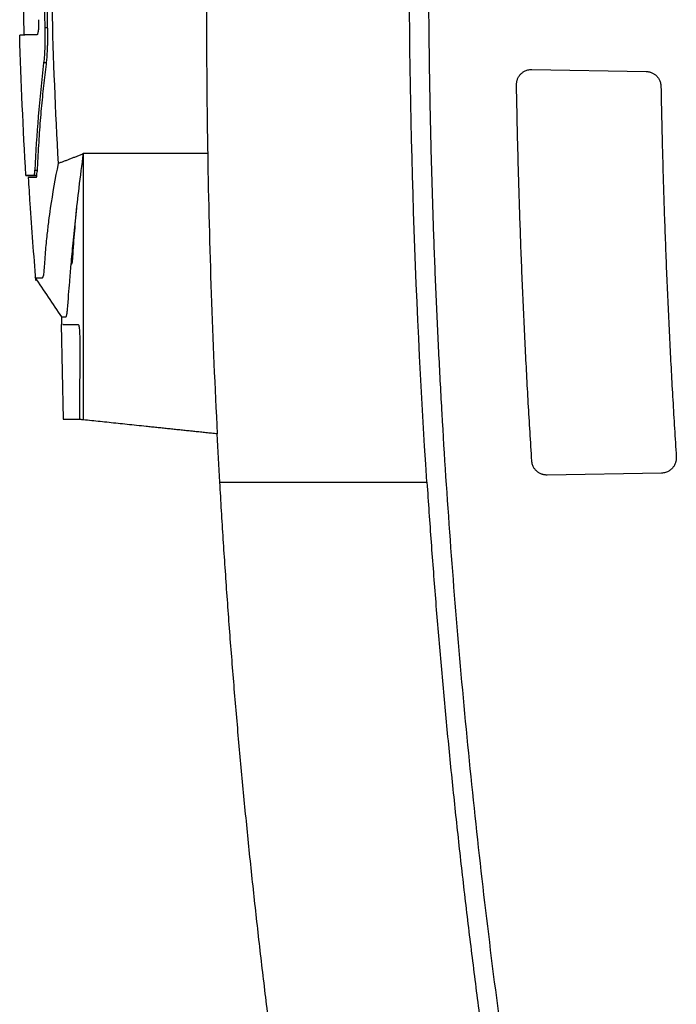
# Model space of a CAD drawing. Extents: x 89 to 1073, y 40 to 812.
# Tile 57 of 67: x 592 to 645, y 375 to 455. Entities that reach past the tile are written whole.
import ezdxf

# ---------------------------------------------------------------- set-up
doc = ezdxf.new("R2010")
doc.units = 0
doc.layers.get('0').update_dxf_attribs({"linetype": 'CONTINUOUS'})

msp = doc.modelspace()

# ---------------------------------------------------------------- linework, layer by layer
for p, q in [((591.899, 453.743), (591.732, 465.415)), ((595.113, 422.57), (594.936, 430.236))]:
    msp.add_line(p, q)
at = {"color": 8, "linetype": 'CONTINUOUS'}
for p, q in [((593.789, 454.319), (593.587, 454.319)), ((593.693, 451.488), (593.492, 451.491)), ((592.785, 442.782), (592.973, 442.78)), ((592.868, 442.34), (592.708, 442.343))]:
    msp.add_line(p, q, dxfattribs=at)
at = {"color": 7, "linetype": 'CONTINUOUS'}
for p, q in [((633.105, 450.943), (642.363, 450.782)), ((596.719, 422.511), (596.719, 444.114)), ((592.052, 442.343), (592.935, 442.328)), ((592.89, 442.184), (592.234, 442.173)), ((594.936, 430.879), (594.936, 430.236)), ((594.937, 430.879), (595.301, 430.879)), ((596.414, 429.161), (596.392, 422.544)), ((596.48, 422.535), (596.392, 422.544)), ((605.596, 421.613), (605.695, 421.604)), ((643.605, 418.192), (634.343, 418.03))]:
    msp.add_line(p, q, dxfattribs=at)
for points, knots in [([(611.734, 536.817), (611.636, 536.013), (611.438, 534.402), (611.151, 531.976), (610.871, 529.536), (610.599, 527.083), (610.335, 524.614), (610.079, 522.132), (609.831, 519.636), (609.591, 517.125), (609.359, 514.601), (609.136, 512.062), (608.921, 509.509), (608.716, 506.943), (608.519, 504.362), (608.332, 501.767), (608.154, 499.158), (607.985, 496.536), (607.826, 493.899), (607.676, 491.249), (607.537, 488.585), (607.408, 485.907), (607.289, 483.215), (607.18, 480.509), (607.082, 477.79), (606.995, 475.057), (606.919, 472.311), (606.854, 469.551), (606.8, 466.778), (606.757, 463.991), (606.726, 461.19), (606.707, 458.377), (606.7, 455.549), (606.705, 452.709), (606.723, 449.856), (606.752, 446.989), (606.781, 445.073), (606.797, 444.114)], [0, 0, 0, 0, 0.026144, 0.052432, 0.078862, 0.105434, 0.13215, 0.159008, 0.186009, 0.213153, 0.240439, 0.267868, 0.29544, 0.323155, 0.351013, 0.379013, 0.407156, 0.435442, 0.46387, 0.492442, 0.521156, 0.550013, 0.579012, 0.608155, 0.63744, 0.666868, 0.696439, 0.726152, 0.756009, 0.786008, 0.81615, 0.846434, 0.876862, 0.907432, 0.938145, 0.969001, 1, 1, 1, 1]), ([(624.701, 463.554), (624.699, 462.759), (624.695, 461.169), (624.699, 458.783), (624.712, 456.398), (624.734, 454.013), (624.763, 451.629), (624.802, 449.244), (624.849, 446.86), (624.904, 444.476), (624.968, 442.092), (625.041, 439.708), (625.122, 437.325), (625.212, 434.942), (625.31, 432.559), (625.417, 430.176), (625.532, 427.793), (625.656, 425.411), (625.934, 420.4), (626.432, 412.764), (627.259, 402.512), (628.244, 392.274), (629.392, 382.008), (630.705, 371.718), (632.185, 361.406), (633.827, 351.119), (635.298, 342.742), (636.512, 336.261), (637.406, 331.667), (638.333, 327.079), (639.291, 322.498), (640.282, 317.925), (641.305, 313.358), (642.36, 308.798), (643.446, 304.245), (644.196, 301.216), (644.572, 299.701)], [0, 0, 0, 0, 0.014417, 0.028832, 0.043246, 0.057659, 0.072071, 0.086482, 0.100894, 0.115304, 0.129715, 0.144126, 0.158537, 0.172949, 0.187361, 0.201774, 0.216189, 0.230604, 0.245021, 0.307181, 0.369326, 0.431473, 0.493635, 0.556592, 0.619536, 0.68248, 0.74544, 0.77373, 0.802016, 0.830299, 0.858579, 0.886859, 0.915139, 0.943422, 0.971709, 1, 1, 1, 1]), ([(593.08, 454.987), (593.08, 454.954), (593.082, 454.889), (593.083, 454.792), (593.083, 454.697), (593.082, 454.604), (593.079, 454.467), (593.071, 454.295), (593.054, 454.107), (593.032, 453.953), (593.008, 453.853), (592.986, 453.792), (592.965, 453.76), (592.95, 453.756), (592.943, 453.754)], [0, 0, 0, 0, 0.050452, 0.100359, 0.150039, 0.199813, 0.250002, 0.374763, 0.49971, 0.624241, 0.749572, 0.833177, 0.916179, 1, 1, 1, 1]), ([(593.587, 454.319), (593.595, 454.055), (593.599, 453.794), (593.598, 453.278), (593.594, 453.027), (593.577, 452.547), (593.565, 452.315), (593.534, 451.878), (593.515, 451.677), (593.492, 451.491)], [0, 0, 0, 0, 0.25, 0.25, 0.5, 0.5, 0.75, 0.75, 1, 1, 1, 1]), ([(593.789, 454.343), (593.79, 454.287), (593.793, 454.177), (593.797, 454.011), (593.799, 453.846), (593.8, 453.681), (593.8, 453.438), (593.796, 453.119), (593.785, 452.733), (593.769, 452.363), (593.748, 452.049), (593.727, 451.789), (593.706, 451.575), (593.69, 451.442), (593.682, 451.376)], [0, 0, 0, 0, 0.050503, 0.100829, 0.151057, 0.201267, 0.25154, 0.375698, 0.499832, 0.623926, 0.748236, 0.832004, 0.915803, 1, 1, 1, 1]), ([(592.943, 453.754), (592.891, 453.754), (592.788, 453.754), (592.646, 453.753), (592.517, 453.753), (592.399, 453.752), (592.292, 453.75), (592.195, 453.749), (592.109, 453.748), (592.031, 453.746), (591.961, 453.745), (591.867, 453.743), (591.762, 453.74), (591.662, 453.737), (591.595, 453.735), (591.555, 453.733), (591.551, 453.733), (591.548, 453.733)], [0, 0, 0, 0, 0.05761, 0.113528, 0.167754, 0.220289, 0.271132, 0.320283, 0.367742, 0.41351, 0.457586, 0.49997, 0.606921, 0.7104, 0.810405, 0.906938, 1, 1, 1, 1]), ([(593.682, 451.376), (593.647, 451.088), (593.576, 450.504), (593.477, 449.615), (593.383, 448.699), (593.294, 447.758), (593.212, 446.79), (593.137, 445.797), (593.07, 444.777), (593.01, 443.731), (592.979, 443.025), (592.964, 442.668)], [0, 0, 0, 0, 0.099259, 0.201476, 0.306653, 0.414791, 0.525893, 0.639961, 0.756998, 0.87701, 1, 1, 1, 1]), ([(631.853, 449.699), (631.853, 449.732), (631.853, 449.798), (631.863, 449.897), (631.881, 449.994), (631.906, 450.089), (631.956, 450.228), (632.048, 450.404), (632.205, 450.595), (632.398, 450.751), (632.594, 450.852), (632.777, 450.91), (632.94, 450.94), (633.05, 450.942), (633.105, 450.943)], [0, 0, 0, 0, 0.050612, 0.100592, 0.15026, 0.199941, 0.249959, 0.374993, 0.499638, 0.624197, 0.749455, 0.832761, 0.915791, 1, 1, 1, 1]), ([(642.363, 450.782), (642.395, 450.781), (642.458, 450.778), (642.552, 450.765), (642.644, 450.746), (642.735, 450.719), (642.868, 450.669), (643.036, 450.578), (643.219, 450.426), (643.37, 450.242), (643.47, 450.055), (643.53, 449.88), (643.564, 449.725), (643.569, 449.619), (643.572, 449.566)], [0, 0, 0, 0, 0.050462, 0.100387, 0.150069, 0.199809, 0.249902, 0.374893, 0.499531, 0.624287, 0.749259, 0.832885, 0.916014, 1, 1, 1, 1]), ([(633.093, 419.175), (633.044, 419.957), (632.946, 421.521), (632.809, 423.867), (632.68, 426.214), (632.559, 428.561), (632.447, 430.908), (632.343, 433.256), (632.248, 435.604), (632.161, 437.952), (632.082, 440.301), (632.012, 442.65), (631.95, 444.999), (631.896, 447.349), (631.867, 448.916), (631.853, 449.699)], [0, 0, 0, 0, 0.0769339, 0.1538625, 0.2307865, 0.3077072, 0.3846254, 0.4615421, 0.5384583, 0.615375, 0.6922931, 0.7692137, 0.8461378, 0.9230662, 1, 1, 1, 1]), ([(643.572, 449.566), (643.587, 448.794), (643.616, 447.252), (643.671, 444.938), (643.733, 442.625), (643.803, 440.312), (643.882, 437.999), (643.969, 435.687), (644.064, 433.374), (644.168, 431.063), (644.28, 428.751), (644.4, 426.44), (644.529, 424.13), (644.665, 421.819), (644.763, 420.28), (644.812, 419.51)], [0, 0, 0, 0, 0.076934, 0.153862, 0.230786, 0.307707, 0.384625, 0.461542, 0.538458, 0.615374, 0.692293, 0.769213, 0.846137, 0.923066, 1, 1, 1, 1]), ([(596.719, 444.114), (596.629, 444.076), (596.448, 444.001), (596.182, 443.893), (595.92, 443.789), (595.664, 443.689), (595.412, 443.592), (595.166, 443.499), (594.925, 443.408), (594.768, 443.351), (594.689, 443.322)], [0, 0, 0, 0, 0.1266821, 0.2528649, 0.3785585, 0.5037724, 0.6285153, 0.7527957, 0.8766215, 1, 1, 1, 1]), ([(595.467, 431.949), (595.485, 432.187), (595.528, 432.777), (595.612, 433.833), (595.73, 435.23), (595.891, 436.968), (596.104, 439.048), (596.377, 441.468), (596.6, 443.194), (596.719, 444.114)], [0, 0, 0, 0, 0.058567, 0.145234, 0.259998, 0.402855, 0.573806, 0.772851, 1, 1, 1, 1]), ([(592.708, 442.343), (592.712, 442.344), (592.719, 442.346), (592.729, 442.36), (592.739, 442.383), (592.748, 442.415), (592.758, 442.465), (592.768, 442.54), (592.778, 442.648), (592.783, 442.738), (592.785, 442.782)], [0, 0, 0, 0, 0.100865, 0.200708, 0.300149, 0.399812, 0.500321, 0.667259, 0.832845, 1, 1, 1, 1]), ([(592.835, 434.03), (592.861, 434.03), (592.892, 434.03), (593.08, 434.028), (593.166, 434.028), (593.247, 434.024), (593.319, 434.025), (593.374, 434.024), (593.438, 434.048), (593.486, 434.206), (593.522, 434.445), (593.553, 434.788), (593.588, 435.378), (593.646, 436.098), (593.713, 436.847), (593.799, 437.692), (593.91, 438.635), (594.168, 440.561), (594.461, 442.111), (594.689, 443.322)], [0, 0, 0, 0, 0.248978, 0.293645, 0.338347, 0.383039, 0.404404, 0.429729, 0.448566, 0.47916, 0.495323, 0.509655, 0.545857, 0.591391, 0.63265, 0.672312, 0.734675, 0.792891, 1, 1, 1, 1]), ([(592.708, 442.343), (592.491, 442.343), (592.328, 442.343), (592.109, 442.343), (592.054, 442.343), (592.054, 442.343)], [0, 0, 0, 0, 0.5, 0.5, 1, 1, 1, 1]), ([(592.878, 442.171), (592.844, 442.171), (592.775, 442.17), (592.682, 442.17), (592.598, 442.169), (592.522, 442.169), (592.455, 442.169), (592.396, 442.169), (592.346, 442.169), (592.306, 442.169), (592.274, 442.17), (592.251, 442.171), (592.236, 442.171), (592.235, 442.172), (592.234, 442.172)], [0, 0, 0, 0, 0.0821773, 0.164565, 0.2471632, 0.3299716, 0.4129902, 0.4962189, 0.5796577, 0.6633065, 0.7471651, 0.8312337, 0.915512, 1, 1, 1, 1]), ([(592.243, 442.173), (592.284, 441.472), (592.446, 438.685), (592.67, 435.903), (592.838, 433.821)], [0, 0, 0, 0, 0.251765, 1, 1, 1, 1]), ([(596.169, 439.682), (596.094, 438.98), (595.983, 437.929), (595.897, 436.73), (595.857, 436.116), (595.837, 435.711), (595.812, 435.398), (595.787, 435.241), (595.762, 435.174), (595.742, 435.144), (595.723, 435.13), (595.71, 435.129), (595.703, 435.128)], [0, 0, 0, 0, 0.401804, 0.602161, 0.690103, 0.759118, 0.8313, 0.889673, 0.918271, 0.943333, 0.970766, 1, 1, 1, 1]), ([(592.787, 434.081), (593.146, 433.544), (593.865, 432.469), (594.588, 431.396), (594.95, 430.859)], [0, 0, 0, 0, 0.499395, 1, 1, 1, 1]), ([(595.301, 430.879), (595.304, 430.88), (595.312, 430.882), (595.326, 430.901), (595.346, 430.949), (595.367, 431.034), (595.388, 431.152), (595.408, 431.299), (595.427, 431.473), (595.445, 431.659), (595.457, 431.815), (595.464, 431.91), (595.467, 431.949)], [0, 0, 0, 0, 0.05806, 0.141785, 0.251166, 0.386885, 0.500009, 0.61375, 0.748846, 0.857876, 0.941597, 1, 1, 1, 1]), ([(595.067, 430.236), (595.051, 430.236), (595.008, 430.236), (595.798, 430.236), (596.302, 430.236)], [0, 0, 0, 0, 0.362742, 1, 1, 1, 1]), ([(596.302, 430.236), (596.306, 430.235), (596.312, 430.233), (596.322, 430.221), (596.332, 430.202), (596.341, 430.175), (596.35, 430.139), (596.358, 430.096), (596.367, 430.045), (596.375, 429.986), (596.386, 429.888), (596.399, 429.735), (596.408, 429.534), (596.414, 429.34), (596.414, 429.22), (596.414, 429.161)], [0, 0, 0, 0, 0.057811, 0.114036, 0.169095, 0.223438, 0.277531, 0.331847, 0.386854, 0.443001, 0.500711, 0.643799, 0.786967, 0.89356, 1, 1, 1, 1]), ([(595.113, 422.57), (595.099, 422.57), (595.011, 422.57), (595.398, 422.57), (596.097, 422.57), (596.438, 422.57)], [0, 0, 0, 0, 0.093847, 0.557848, 1, 1, 1, 1]), ([(596.719, 422.51), (596.678, 422.514), (596.597, 422.523), (596.519, 422.531), (596.48, 422.535)], [0, 0, 0, 0, 0.5, 1, 1, 1, 1]), ([(607.572, 421.369), (607.419, 421.385), (607.113, 421.417), (606.658, 421.465), (606.204, 421.513), (605.754, 421.56), (605.305, 421.607), (604.86, 421.654), (604.417, 421.701), (603.977, 421.747), (603.539, 421.793), (603.104, 421.839), (602.671, 421.884), (602.242, 421.93), (601.693, 421.987), (601.032, 422.057), (600.268, 422.137), (599.521, 422.215), (598.793, 422.292), (598.083, 422.367), (597.389, 422.44), (596.942, 422.486), (596.719, 422.51)], [0, 0, 0, 0, 0.0384332, 0.0768204, 0.1151754, 0.1535122, 0.1918445, 0.2301865, 0.2685518, 0.3069544, 0.3454082, 0.3839269, 0.4225242, 0.4612137, 0.5000089, 0.5719588, 0.6435876, 0.7149828, 0.7862327, 0.8574262, 0.9286523, 1, 1, 1, 1]), ([(634.343, 418.03), (634.312, 418.03), (634.249, 418.03), (634.155, 418.039), (634.063, 418.055), (633.973, 418.077), (633.84, 418.121), (633.67, 418.203), (633.482, 418.344), (633.324, 418.518), (633.217, 418.698), (633.149, 418.867), (633.109, 419.019), (633.099, 419.123), (633.093, 419.175)], [0, 0, 0, 0, 0.050553, 0.100541, 0.150241, 0.199936, 0.249908, 0.37508, 0.499492, 0.624392, 0.749202, 0.832835, 0.915979, 1, 1, 1, 1]), ([(644.812, 419.51), (644.813, 419.476), (644.816, 419.409), (644.81, 419.309), (644.797, 419.21), (644.776, 419.113), (644.732, 418.969), (644.649, 418.786), (644.499, 418.585), (644.312, 418.417), (644.118, 418.306), (643.935, 418.238), (643.772, 418.201), (643.661, 418.195), (643.605, 418.192)], [0, 0, 0, 0, 0.050558, 0.100515, 0.150188, 0.199898, 0.249967, 0.375095, 0.499647, 0.624411, 0.749442, 0.832942, 0.915947, 1, 1, 1, 1]), ([(631.492, 275.776), (631.28, 276.531), (630.856, 278.043), (630.231, 280.313), (629.612, 282.587), (629.002, 284.864), (628.399, 287.144), (627.804, 289.428), (627.217, 291.715), (626.638, 294.005), (626.066, 296.298), (625.503, 298.595), (624.947, 300.894), (624.4, 303.197), (623.86, 305.503), (623.329, 307.811), (622.805, 310.123), (622.289, 312.438), (621.782, 314.756), (621.282, 317.077), (620.791, 319.401), (620.308, 321.727), (619.832, 324.057), (619.365, 326.389), (618.907, 328.724), (618.456, 331.062), (618.013, 333.403), (617.579, 335.746), (617.153, 338.092), (616.735, 340.441), (616.325, 342.793), (615.924, 345.147), (615.401, 348.284), (614.769, 352.202), (614.046, 356.9), (613.358, 361.593), (612.706, 366.281), (612.087, 370.964), (611.504, 375.641), (610.955, 380.312), (610.44, 384.978), (609.96, 389.636), (609.513, 394.288), (609.1, 398.933), (608.72, 403.571), (608.374, 408.201), (608.059, 412.824), (607.876, 415.904), (607.785, 417.443)], [0, 0, 0, 0, 0.016356, 0.032721, 0.049094, 0.065475, 0.081864, 0.098261, 0.114666, 0.13108, 0.147501, 0.163931, 0.180369, 0.196815, 0.21327, 0.229732, 0.246203, 0.262681, 0.279168, 0.295663, 0.312167, 0.328678, 0.345198, 0.361725, 0.378261, 0.394805, 0.411358, 0.427918, 0.444486, 0.461063, 0.477648, 0.494241, 0.510842, 0.54394, 0.576967, 0.609926, 0.642814, 0.675633, 0.708383, 0.741063, 0.773674, 0.806214, 0.838686, 0.871088, 0.90342, 0.935683, 0.967876, 1, 1, 1, 1]), ([(624.585, 417.443), (624.639, 416.632), (624.747, 415.01), (624.921, 412.577), (625.103, 410.145), (625.294, 407.713), (625.494, 405.282), (625.703, 402.851), (625.921, 400.42), (626.147, 397.99), (626.383, 395.561), (626.628, 393.132), (626.881, 390.703), (627.144, 388.276), (627.415, 385.848), (627.695, 383.422), (627.985, 380.996), (628.283, 378.571), (628.59, 376.147), (628.906, 373.723), (629.231, 371.301), (629.565, 368.879), (629.907, 366.458), (630.259, 364.038), (630.5, 362.426), (630.621, 361.62)], [0, 0, 0, 0, 0.043412, 0.086831, 0.130255, 0.173685, 0.217121, 0.260564, 0.304012, 0.347466, 0.390926, 0.434393, 0.477865, 0.521343, 0.564827, 0.608318, 0.651814, 0.695316, 0.738824, 0.782339, 0.825859, 0.869385, 0.912917, 0.956456, 1, 1, 1, 1])]:
    msp.add_open_spline(points, degree=3, knots=knots, dxfattribs=at)
for points in [[(593.461, 471.634), (593.371, 465.862), (593.416, 460.089), (593.587, 454.319)], [(593.644, 468.796), (593.603, 463.978), (593.652, 459.159), (593.789, 454.343)], [(594.689, 443.322), (594.219, 451.804), (594.013, 460.301), (594.073, 468.796)], [(624.585, 417.443), (623.56, 433.038), (623.085, 448.671), (623.159, 464.3)], [(592.054, 442.343), (591.828, 446.137), (591.659, 449.934), (591.548, 453.733)], [(593.492, 451.491), (593.142, 448.594), (592.906, 445.691), (592.785, 442.782)], [(606.797, 444.114), (604.922, 444.114), (601.289, 444.114), (598.131, 444.114), (596.719, 444.114)], [(606.797, 444.114), (606.924, 436.528), (607.183, 428.946), (607.572, 421.369)], [(592.878, 442.171), (592.919, 442.171), (592.951, 442.349), (592.964, 442.668)], [(607.785, 417.443), (607.71, 418.751), (607.639, 420.06), (607.572, 421.369)], [(607.785, 417.443), (610.256, 417.443), (615.65, 417.443), (621.583, 417.443), (624.585, 417.443)]]:
    msp.add_open_spline(points, degree=3, dxfattribs=at)

doc.saveas('drawing.dxf')
